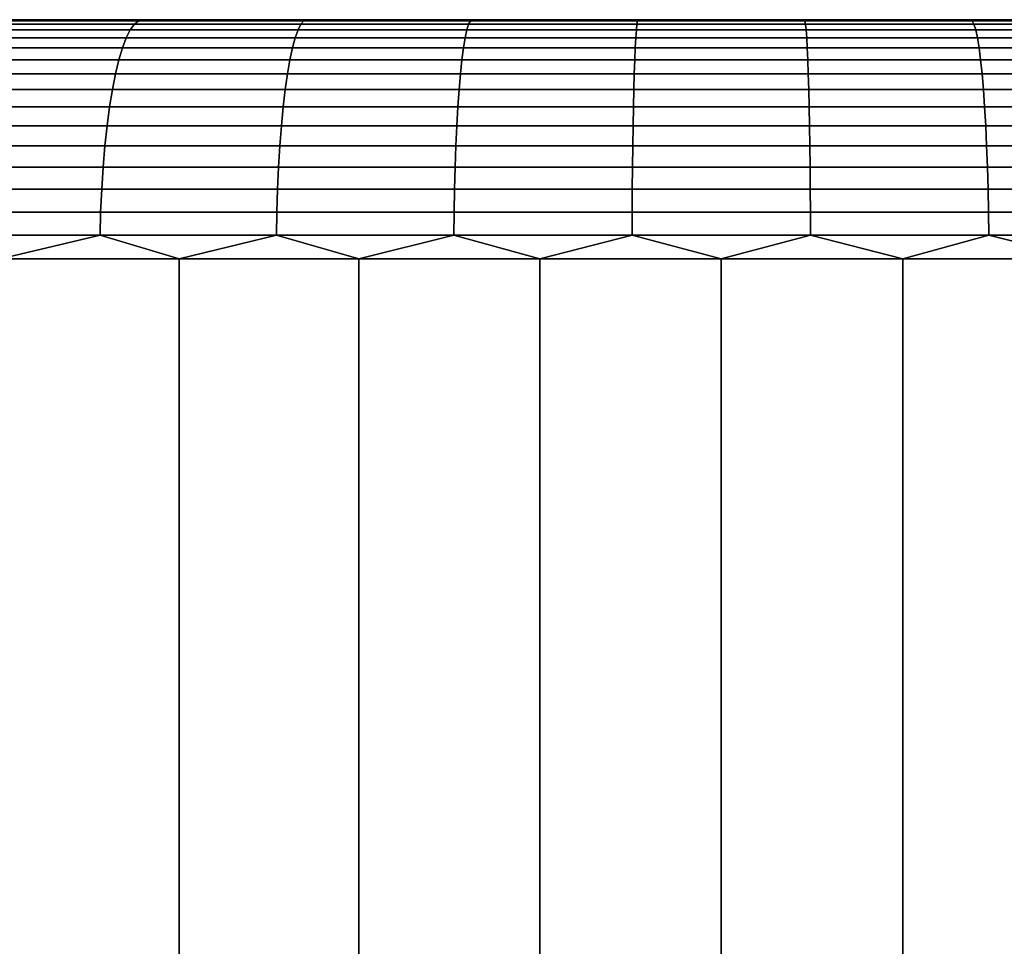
# Model space of a CAD drawing. Header units: metres. Extents: x -109 to 109, y -342 to 66.
# Tile 214 of 256: x 73.57 to 77.68, y 18.12 to 22. Entities that reach past the tile are written whole.
import ezdxf

# ---------------------------------------------------------------- set-up
doc = ezdxf.new("R2010")
doc.units = ezdxf.units.M
doc.layers.add('solid_K_24_62_16_000B91', color=7, linetype='CONTINUOUS')

msp = doc.modelspace()

# ---------------------------------------------------------------- linework, layer by layer
at = {"layer": 'solid_K_24_62_16_000B91'}
for points in [[(89.981125, 22, -0.713614), (63.004696, 22, -0.356733), (63, 22), (89.9953, 22, -0.356733)], [(63.004696, 22, 0.356733), (90, 22), (89.9953, 22, -0.356733), (63, 22)], [(89.957466, 22, -1.070775), (63.018879, 22, -0.713614), (63.004696, 22, -0.356733), (89.981125, 22, -0.713614)], [(63.018879, 22, 0.713614), (89.9953, 22, 0.356733), (90, 22), (63.004696, 22, 0.356733)], [(89.924301, 22, -1.427599), (63.042534, 22, -1.070775), (63.018879, 22, -0.713614), (89.957466, 22, -1.070775)], [(63.042534, 22, 1.070775), (89.981125, 22, 0.713614), (89.9953, 22, 0.356733), (63.018879, 22, 0.713614)], [(89.881607, 22, -1.783965), (63.075699, 22, -1.427599), (63.042534, 22, -1.070775), (89.924301, 22, -1.427599)], [(63.075699, 22, 1.427599), (89.957466, 22, 1.070775), (89.981125, 22, 0.713614), (63.042534, 22, 1.070775)], [(89.829414, 22, -2.139295), (63.118389, 22, -1.783965), (63.075699, 22, -1.427599), (89.881607, 22, -1.783965)], [(63.118389, 22, 1.783965), (89.924301, 22, 1.427599), (89.957466, 22, 1.070775), (63.075699, 22, 1.427599)], [(89.767723, 22, -2.493508), (63.170586, 22, -2.139295), (63.118389, 22, -1.783965), (89.829414, 22, -2.139295)], [(63.170586, 22, 2.139295), (89.881607, 22, 1.783965), (89.924301, 22, 1.427599), (63.118389, 22, 1.783965)], [(89.696594, 22, -2.846016), (63.232281, 22, -2.493508), (63.170586, 22, -2.139295), (89.767723, 22, -2.493508)], [(63.232281, 22, 2.493508), (89.829414, 22, 2.139295), (89.881607, 22, 1.783965), (63.170586, 22, 2.139295)], [(89.616058, 22, -3.196723), (63.303406, 22, -2.846016), (63.232281, 22, -2.493508), (89.696594, 22, -2.846016)], [(63.303406, 22, 2.846016), (89.767723, 22, 2.493508), (89.829414, 22, 2.139295), (63.232281, 22, 2.493508)], [(89.526215, 22, -3.545088), (63.383942, 22, -3.196723), (63.303406, 22, -2.846016), (89.616058, 22, -3.196723)], [(63.383942, 22, 3.196723), (89.696594, 22, 2.846016), (89.767723, 22, 2.493508), (63.303406, 22, 2.846016)], [(89.427124, 22, -3.890957), (63.473785, 22, -3.545088), (63.383942, 22, -3.196723), (89.526215, 22, -3.545088)], [(63.473785, 22, 3.545088), (89.616058, 22, 3.196723), (89.696594, 22, 2.846016), (63.383942, 22, 3.196723)], [(89.318893, 22, -4.233901), (63.57288, 22, -3.890957), (63.473785, 22, -3.545088), (89.427124, 22, -3.890957)], [(63.57288, 22, 3.890957), (89.526215, 22, 3.545088), (89.616058, 22, 3.196723), (63.473785, 22, 3.545088)], [(89.201607, 22, -4.573744), (63.681107, 22, -4.233901), (63.57288, 22, -3.890957), (89.318893, 22, -4.233901)], [(63.681107, 22, 4.233901), (89.427124, 22, 3.890957), (89.526215, 22, 3.545088), (63.57288, 22, 3.890957)], [(89.075333, 22, -4.910286), (63.798389, 22, -4.573744), (63.681107, 22, -4.233901), (89.201607, 22, -4.573744)], [(63.798389, 22, 4.573744), (89.318893, 22, 4.233901), (89.427124, 22, 3.890957), (63.681107, 22, 4.233901)], [(88.940186, 22, -5.243268), (63.924664, 22, -4.910286), (63.798389, 22, -4.573744), (89.075333, 22, -4.910286)], [(63.924664, 22, 4.910286), (89.201607, 22, 4.573744), (89.318893, 22, 4.233901), (63.798389, 22, 4.573744)], [(88.796181, 22, -5.572597), (64.059814, 22, -5.243268), (63.924664, 22, -4.910286), (88.940186, 22, -5.243268)], [(64.059814, 22, 5.243268), (89.075333, 22, 4.910286), (89.201607, 22, 4.573744), (63.924664, 22, 4.910286)], [(88.643486, 22, -5.897942), (64.203819, 22, -5.572597), (64.059814, 22, -5.243268), (88.796181, 22, -5.572597)], [(64.203819, 22, 5.572597), (88.940186, 22, 5.243268), (89.075333, 22, 4.910286), (64.059814, 22, 5.243268)], [(88.482109, 22, -6.219251), (64.356514, 22, -5.897942), (64.203819, 22, -5.572597), (88.643486, 22, -5.897942)], [(64.356514, 22, 5.897942), (88.796181, 22, 5.572597), (88.940186, 22, 5.243268), (64.203819, 22, 5.572597)], [(88.312248, 22, -6.536106), (64.517891, 22, -6.219251), (64.356514, 22, -5.897942), (88.482109, 22, -6.219251)], [(64.517891, 22, 6.219251), (88.643486, 22, 5.897942), (88.796181, 22, 5.572597), (64.356514, 22, 5.897942)], [(88.133949, 22, -6.848449), (64.687752, 22, -6.536106), (64.517891, 22, -6.219251), (88.312248, 22, -6.536106)], [(64.687752, 22, 6.536106), (88.482109, 22, 6.219251), (88.643486, 22, 5.897942), (64.517891, 22, 6.219251)], [(87.947426, 22, -7.155867), (64.866051, 22, -6.848449), (64.687752, 22, -6.536106), (88.133949, 22, -6.848449)], [(64.866051, 22, 6.848449), (88.312248, 22, 6.536106), (88.482109, 22, 6.219251), (64.687752, 22, 6.536106)], [(87.752739, 22, -7.458269), (65.052574, 22, -7.155867), (64.866051, 22, -6.848449), (87.947426, 22, -7.155867)], [(65.052574, 22, 7.155867), (88.133949, 22, 6.848449), (88.312248, 22, 6.536106), (64.866051, 22, 6.848449)], [(87.550117, 22, -7.755315), (65.247261, 22, -7.458269), (65.052574, 22, -7.155867), (87.752739, 22, -7.458269)], [(65.247261, 22, 7.458269), (87.947426, 22, 7.155867), (88.133949, 22, 6.848449), (65.052574, 22, 7.155867)], [(87.339653, 22, -8.046859), (65.449883, 22, -7.755315), (65.247261, 22, -7.458269), (87.550117, 22, -7.755315)], [(65.449883, 22, 7.755315), (87.752739, 22, 7.458269), (87.947426, 22, 7.155867), (65.247261, 22, 7.458269)], [(87.121506, 22, -8.332685), (65.660347, 22, -8.046859), (65.449883, 22, -7.755315), (87.339653, 22, -8.046859)], [(65.660347, 22, 8.046859), (87.550117, 22, 7.755315), (87.752739, 22, 7.458269), (65.449883, 22, 7.755315)], [(86.895851, 22, -8.612562), (65.878494, 22, -8.332685), (65.660347, 22, -8.046859), (87.121506, 22, -8.332685)], [(65.878494, 22, 8.332685), (87.339653, 22, 8.046859), (87.550117, 22, 7.755315), (65.660347, 22, 8.046859)], [(86.662788, 22, -8.886374), (66.104149, 22, -8.612562), (65.878494, 22, -8.332685), (86.895851, 22, -8.612562)], [(66.104149, 22, 8.612562), (87.121506, 22, 8.332685), (87.339653, 22, 8.046859), (65.878494, 22, 8.332685)], [(86.662788, 22, -8.886374), (66.337212, 22, -8.886374), (66.104149, 22, -8.612562)], [(66.337212, 22, 8.886374), (86.895851, 22, 8.612562), (87.121506, 22, 8.332685), (66.104149, 22, 8.612562)], [(86.422569, 22, -9.153826), (66.577431, 22, -9.153826), (66.337212, 22, -8.886374)], [(86.662788, 22, -8.886374), (86.422569, 22, -9.153826), (66.337212, 22, -8.886374)], [(66.337212, 22, 8.886374), (86.662788, 22, 8.886374), (86.895851, 22, 8.612562)], [(66.337212, 22, 8.886374), (66.577431, 22, 9.153826), (86.662788, 22, 8.886374)], [(86.175247, 22, -9.414858), (66.824753, 22, -9.414858), (66.577431, 22, -9.153826)], [(86.422569, 22, -9.153826), (86.175247, 22, -9.414858), (66.577431, 22, -9.153826)], [(66.577431, 22, 9.153826), (86.422569, 22, 9.153826), (86.662788, 22, 8.886374)], [(66.577431, 22, 9.153826), (66.824753, 22, 9.414858), (86.422569, 22, 9.153826)], [(85.92112, 22, -9.669148), (67.07888, 22, -9.669148), (66.824753, 22, -9.414858)], [(86.175247, 22, -9.414858), (85.92112, 22, -9.669148), (66.824753, 22, -9.414858)], [(66.824753, 22, 9.414858), (86.175247, 22, 9.414858), (86.422569, 22, 9.153826)], [(66.824753, 22, 9.414858), (67.07888, 22, 9.669148), (86.175247, 22, 9.414858)], [(85.66024, 22, -9.916654), (67.33976, 22, -9.916654), (67.07888, 22, -9.669148)], [(85.92112, 22, -9.669148), (85.66024, 22, -9.916654), (67.07888, 22, -9.669148)], [(67.07888, 22, 9.669148), (85.92112, 22, 9.669148), (86.175247, 22, 9.414858)], [(67.07888, 22, 9.669148), (67.33976, 22, 9.916654), (85.92112, 22, 9.669148)], [(85.392921, 22, -10.157063), (67.607079, 22, -10.157063), (67.33976, 22, -9.916654)], [(85.66024, 22, -9.916654), (85.392921, 22, -10.157063), (67.33976, 22, -9.916654)], [(67.33976, 22, 9.916654), (85.66024, 22, 9.916654), (85.92112, 22, 9.669148)], [(67.33976, 22, 9.916654), (67.607079, 22, 10.157063), (85.66024, 22, 9.916654)], [(85.11924, 22, -10.390321), (67.88076, 22, -10.390321), (67.607079, 22, -10.157063)], [(85.392921, 22, -10.157063), (85.11924, 22, -10.390321), (67.607079, 22, -10.157063)], [(67.607079, 22, 10.157063), (85.392921, 22, 10.157063), (85.66024, 22, 9.916654)], [(67.607079, 22, 10.157063), (67.88076, 22, 10.390321), (85.392921, 22, 10.157063)], [(84.839485, 22, -10.616163), (68.160515, 22, -10.616163), (67.88076, 22, -10.390321)], [(85.11924, 22, -10.390321), (84.839485, 22, -10.616163), (67.88076, 22, -10.390321)], [(67.88076, 22, 10.390321), (85.11924, 22, 10.390321), (85.392921, 22, 10.157063)], [(67.88076, 22, 10.390321), (68.160515, 22, 10.616163), (85.11924, 22, 10.390321)], [(84.553795, 22, -10.8345), (68.446205, 22, -10.8345), (68.160515, 22, -10.616163)], [(84.839485, 22, -10.616163), (84.553795, 22, -10.8345), (68.160515, 22, -10.616163)], [(68.160515, 22, 10.616163), (84.839485, 22, 10.616163), (85.11924, 22, 10.390321)], [(68.160515, 22, 10.616163), (68.446205, 22, 10.8345), (84.839485, 22, 10.616163)], [(84.262398, 22, -11.04514), (68.737602, 22, -11.04514), (68.446205, 22, -10.8345)], [(84.553795, 22, -10.8345), (84.262398, 22, -11.04514), (68.446205, 22, -10.8345)], [(68.446205, 22, 10.8345), (84.553795, 22, 10.8345), (84.839485, 22, 10.616163)], [(68.446205, 22, 10.8345), (68.737602, 22, 11.04514), (84.553795, 22, 10.8345)], [(83.965515, 22, -11.247938), (69.034485, 22, -11.247938), (68.737602, 22, -11.04514)], [(84.262398, 22, -11.04514), (83.965515, 22, -11.247938), (68.737602, 22, -11.04514)], [(68.737602, 22, 11.04514), (84.262398, 22, 11.04514), (84.553795, 22, 10.8345)], [(68.737602, 22, 11.04514), (69.034485, 22, 11.247938), (84.262398, 22, 11.04514)], [(83.663292, 22, -11.442779), (69.336708, 22, -11.442779), (69.034485, 22, -11.247938)], [(83.965515, 22, -11.247938), (83.663292, 22, -11.442779), (69.034485, 22, -11.247938)], [(69.034485, 22, 11.247938), (83.965515, 22, 11.247938), (84.262398, 22, 11.04514)], [(69.034485, 22, 11.247938), (69.336708, 22, 11.442779), (83.965515, 22, 11.247938)], [(83.356049, 22, -11.62947), (69.643951, 22, -11.62947), (69.336708, 22, -11.442779)], [(83.663292, 22, -11.442779), (83.356049, 22, -11.62947), (69.336708, 22, -11.442779)], [(69.336708, 22, 11.442779), (83.663292, 22, 11.442779), (83.965515, 22, 11.247938)], [(69.336708, 22, 11.442779), (69.643951, 22, 11.62947), (83.663292, 22, 11.442779)], [(83.043869, 22, -11.807952), (69.956131, 22, -11.807952), (69.643951, 22, -11.62947)], [(83.356049, 22, -11.62947), (83.043869, 22, -11.807952), (69.643951, 22, -11.62947)], [(69.643951, 22, 11.62947), (83.356049, 22, 11.62947), (83.663292, 22, 11.442779)], [(69.643951, 22, 11.62947), (69.956131, 22, 11.807952), (83.356049, 22, 11.62947)], [(82.727127, 22, -11.978015), (70.272873, 22, -11.978015), (69.956131, 22, -11.807952)], [(83.043869, 22, -11.807952), (82.727127, 22, -11.978015), (69.956131, 22, -11.807952)], [(69.956131, 22, 11.807952), (83.043869, 22, 11.807952), (83.356049, 22, 11.62947)], [(69.956131, 22, 11.807952), (70.272873, 22, 11.978015), (83.043869, 22, 11.807952)], [(82.405884, 22, -12.139627), (70.594116, 22, -12.139627), (70.272873, 22, -11.978015)], [(82.727127, 22, -11.978015), (82.405884, 22, -12.139627), (70.272873, 22, -11.978015)], [(70.272873, 22, 11.978015), (82.727127, 22, 11.978015), (83.043869, 22, 11.807952)], [(70.272873, 22, 11.978015), (70.594116, 22, 12.139627), (82.727127, 22, 11.978015)], [(82.080536, 22, -12.292583), (70.919464, 22, -12.292583), (70.594116, 22, -12.139627)], [(82.405884, 22, -12.139627), (82.080536, 22, -12.292583), (70.594116, 22, -12.139627)], [(70.594116, 22, 12.139627), (82.405884, 22, 12.139627), (82.727127, 22, 11.978015)], [(70.594116, 22, 12.139627), (70.919464, 22, 12.292583), (82.405884, 22, 12.139627)], [(81.751144, 22, -12.436859), (71.248856, 22, -12.436859), (70.919464, 22, -12.292583)], [(82.080536, 22, -12.292583), (81.751144, 22, -12.436859), (70.919464, 22, -12.292583)], [(70.919464, 22, 12.292583), (82.080536, 22, 12.292583), (82.405884, 22, 12.139627)], [(70.919464, 22, 12.292583), (71.248856, 22, 12.436859), (82.080536, 22, 12.292583)], [(81.418098, 22, -12.57228), (71.581902, 22, -12.57228), (71.248856, 22, -12.436859)], [(81.751144, 22, -12.436859), (81.418098, 22, -12.57228), (71.248856, 22, -12.436859)], [(71.248856, 22, 12.436859), (81.751144, 22, 12.436859), (82.080536, 22, 12.292583)], [(71.248856, 22, 12.436859), (71.581902, 22, 12.57228), (81.751144, 22, 12.436859)], [(81.08152, 22, -12.698807), (71.91848, 22, -12.698807), (71.581902, 22, -12.57228)], [(81.418098, 22, -12.57228), (81.08152, 22, -12.698807), (71.581902, 22, -12.57228)], [(71.581902, 22, 12.57228), (81.418098, 22, 12.57228), (81.751144, 22, 12.436859)], [(71.581902, 22, 12.57228), (71.91848, 22, 12.698807), (81.418098, 22, 12.57228)], [(80.741714, 22, -12.81631), (72.258286, 22, -12.81631), (71.91848, 22, -12.698807)], [(81.08152, 22, -12.698807), (80.741714, 22, -12.81631), (71.91848, 22, -12.698807)], [(71.91848, 22, 12.698807), (81.08152, 22, 12.698807), (81.418098, 22, 12.57228)], [(71.91848, 22, 12.698807), (72.258286, 22, 12.81631), (81.08152, 22, 12.698807)], [(80.398903, 22, -12.924726), (72.601097, 22, -12.924726), (72.258286, 22, -12.81631)], [(80.741714, 22, -12.81631), (80.398903, 22, -12.924726), (72.258286, 22, -12.81631)], [(72.258286, 22, 12.81631), (80.741714, 22, 12.81631), (81.08152, 22, 12.698807)], [(72.258286, 22, 12.81631), (72.601097, 22, 12.924726), (80.741714, 22, 12.81631)], [(80.053299, 22, -13.023979), (72.946701, 22, -13.023979), (72.601097, 22, -12.924726)], [(80.398903, 22, -12.924726), (80.053299, 22, -13.023979), (72.601097, 22, -12.924726)], [(72.601097, 22, 12.924726), (80.398903, 22, 12.924726), (80.741714, 22, 12.81631)], [(72.601097, 22, 12.924726), (72.946701, 22, 13.023979), (80.398903, 22, 12.924726)], [(79.705223, 22, -13.113983), (73.294777, 22, -13.113983), (72.946701, 22, -13.023979)], [(80.053299, 22, -13.023979), (79.705223, 22, -13.113983), (72.946701, 22, -13.023979)], [(72.946701, 22, 13.023979), (80.053299, 22, 13.023979), (80.398903, 22, 12.924726)], [(72.946701, 22, 13.023979), (73.294777, 22, 13.113983), (80.053299, 22, 13.023979)], [(79.354797, 22, -13.194698), (73.645203, 22, -13.194698), (73.294777, 22, -13.113983)], [(73.377014, 21.995319, -13.233134), (73.294777, 22, -13.113983), (73.645203, 22, -13.194698)], [(79.705223, 22, -13.113983), (79.354797, 22, -13.194698), (73.294777, 22, -13.113983)], [(73.294777, 22, 13.113983), (79.705223, 22, 13.113983), (80.053299, 22, 13.023979)], [(73.294777, 22, 13.113983), (73.645203, 22, 13.194698), (79.705223, 22, 13.113983)], [(73.377014, 21.995319, 13.233134), (73.645203, 22, 13.194698), (73.294777, 22, 13.113983)], [(73.354691, 21.981033, 13.327725), (74.04496, 21.981033, 13.471971), (74.062386, 21.995319, 13.376356), (73.377014, 21.995319, 13.233134)], [(74.04496, 21.981033, -13.471971), (73.354691, 21.981033, -13.327725), (73.377014, 21.995319, -13.233134), (74.062386, 21.995319, -13.376356)], [(73.377014, 21.995319, -13.233134), (73.645203, 22, -13.194698), (73.997559, 22, -13.266039)], [(74.062386, 21.995319, -13.376356), (73.377014, 21.995319, -13.233134), (73.997559, 22, -13.266039)], [(73.377014, 21.995319, 13.233134), (74.062386, 21.995319, 13.376356), (73.645203, 22, 13.194698)], [(79.002441, 22, -13.266039), (73.997559, 22, -13.266039), (73.645203, 22, -13.194698)], [(79.354797, 22, -13.194698), (79.002441, 22, -13.266039), (73.645203, 22, -13.194698)], [(73.645203, 22, 13.194698), (79.354797, 22, 13.194698), (79.705223, 22, 13.113983)], [(73.645203, 22, 13.194698), (73.997559, 22, 13.266039), (79.354797, 22, 13.194698)], [(74.062386, 21.995319, 13.376356), (73.997559, 22, 13.266039), (73.645203, 22, 13.194698)], [(78.648209, 22, -13.327985), (74.351791, 22, -13.327985), (73.997559, 22, -13.266039)], [(74.062386, 21.995319, -13.376356), (73.997559, 22, -13.266039), (74.351791, 22, -13.327985)], [(79.002441, 22, -13.266039), (78.648209, 22, -13.327985), (73.997559, 22, -13.266039)], [(73.997559, 22, 13.266039), (79.002441, 22, 13.266039), (79.354797, 22, 13.194698)], [(73.997559, 22, 13.266039), (74.351791, 22, 13.327985), (79.002441, 22, 13.266039)], [(74.062386, 21.995319, 13.376356), (74.351791, 22, 13.327985), (73.997559, 22, 13.266039)], [(74.04496, 21.981033, 13.471971), (74.741737, 21.981033, 13.58049), (74.754211, 21.995319, 13.484105), (74.062386, 21.995319, 13.376356)], [(74.741737, 21.981033, -13.58049), (74.04496, 21.981033, -13.471971), (74.062386, 21.995319, -13.376356), (74.754211, 21.995319, -13.484105)], [(74.754211, 21.995319, -13.484105), (74.062386, 21.995319, -13.376356), (74.351791, 22, -13.327985), (74.707451, 22, -13.380461)], [(74.062386, 21.995319, 13.376356), (74.754211, 21.995319, 13.484105), (74.351791, 22, 13.327985)], [(78.292549, 22, -13.380461), (74.707451, 22, -13.380461), (74.351791, 22, -13.327985)], [(78.648209, 22, -13.327985), (78.292549, 22, -13.380461), (74.351791, 22, -13.327985)], [(74.351791, 22, 13.327985), (78.648209, 22, 13.327985), (79.002441, 22, 13.266039)], [(74.351791, 22, 13.327985), (74.707451, 22, 13.380461), (78.648209, 22, 13.327985)], [(74.754211, 21.995319, 13.484105), (74.707451, 22, 13.380461), (74.351791, 22, 13.327985)], [(77.935524, 22, -13.423459), (75.064476, 22, -13.423459), (74.707451, 22, -13.380461)], [(74.754211, 21.995319, -13.484105), (74.707451, 22, -13.380461), (75.064476, 22, -13.423459)], [(78.292549, 22, -13.380461), (77.935524, 22, -13.423459), (74.707451, 22, -13.380461)], [(74.707451, 22, 13.380461), (78.292549, 22, 13.380461), (78.648209, 22, 13.327985)], [(74.707451, 22, 13.380461), (75.064476, 22, 13.423459), (78.292549, 22, 13.380461)], [(74.754211, 21.995319, 13.484105), (75.064476, 22, 13.423459), (74.707451, 22, 13.380461)], [(74.741737, 21.981033, 13.58049), (75.443169, 21.981033, 13.652997), (75.450676, 21.995319, 13.556098), (74.754211, 21.995319, 13.484105)], [(75.443169, 21.981033, -13.652997), (74.741737, 21.981033, -13.58049), (74.754211, 21.995319, -13.484105), (75.450676, 21.995319, -13.556098)], [(75.450676, 21.995319, -13.556098), (74.754211, 21.995319, -13.484105), (75.064476, 22, -13.423459), (75.422432, 22, -13.456923)], [(74.754211, 21.995319, 13.484105), (75.450676, 21.995319, 13.556098), (75.064476, 22, 13.423459)], [(77.577568, 22, -13.456923), (75.422432, 22, -13.456923), (75.064476, 22, -13.423459)], [(77.935524, 22, -13.423459), (77.577568, 22, -13.456923), (75.064476, 22, -13.423459)], [(75.064476, 22, 13.423459), (77.935524, 22, 13.423459), (78.292549, 22, 13.380461)], [(75.064476, 22, 13.423459), (75.422432, 22, 13.456923), (77.935524, 22, 13.423459)], [(75.450676, 21.995319, 13.556098), (75.422432, 22, 13.456923), (75.064476, 22, 13.423459)], [(77.218781, 22, -13.480851), (75.781219, 22, -13.480851), (75.422432, 22, -13.456923)], [(75.450676, 21.995319, -13.556098), (75.422432, 22, -13.456923), (75.781219, 22, -13.480851)], [(77.577568, 22, -13.456923), (77.218781, 22, -13.480851), (75.422432, 22, -13.456923)], [(75.422432, 22, 13.456923), (77.577568, 22, 13.456923), (77.935524, 22, 13.423459)], [(75.422432, 22, 13.456923), (75.781219, 22, 13.480851), (77.577568, 22, 13.456923)], [(75.450676, 21.995319, 13.556098), (75.781219, 22, 13.480851), (75.422432, 22, 13.456923)], [(75.443169, 21.981033, 13.652997), (76.147415, 21.981033, 13.689299), (76.149918, 21.995319, 13.592141), (75.450676, 21.995319, 13.556098)], [(76.147415, 21.981033, -13.689299), (75.443169, 21.981033, -13.652997), (75.450676, 21.995319, -13.556098), (76.149918, 21.995319, -13.592141)], [(76.149918, 21.995319, -13.592141), (75.450676, 21.995319, -13.556098), (75.781219, 22, -13.480851), (76.140472, 22, -13.49521)], [(75.450676, 21.995319, 13.556098), (76.149918, 21.995319, 13.592141), (75.781219, 22, 13.480851)], [(76.859528, 22, -13.49521), (76.140472, 22, -13.49521), (75.781219, 22, -13.480851)], [(77.218781, 22, -13.480851), (76.859528, 22, -13.49521), (75.781219, 22, -13.480851)], [(75.781219, 22, 13.480851), (77.218781, 22, 13.480851), (77.577568, 22, 13.456923)], [(75.781219, 22, 13.480851), (76.140472, 22, 13.49521), (77.218781, 22, 13.480851)], [(76.149918, 21.995319, 13.592141), (76.140472, 22, 13.49521), (75.781219, 22, 13.480851)], [(76.859528, 22, -13.49521), (76.5, 22, -13.5), (76.140472, 22, -13.49521)], [(76.149918, 21.995319, -13.592141), (76.140472, 22, -13.49521), (76.5, 22, -13.5)], [(76.140472, 22, 13.49521), (76.859528, 22, 13.49521), (77.218781, 22, 13.480851)], [(76.140472, 22, 13.49521), (76.5, 22, 13.5), (76.859528, 22, 13.49521)], [(76.149918, 21.995319, 13.592141), (76.5, 22, 13.5), (76.140472, 22, 13.49521)], [(76.147415, 21.981033, 13.689299), (76.852585, 21.981033, 13.689299), (76.850082, 21.995319, 13.592141), (76.149918, 21.995319, 13.592141)], [(76.852585, 21.981033, -13.689299), (76.147415, 21.981033, -13.689299), (76.149918, 21.995319, -13.592141), (76.850082, 21.995319, -13.592141)], [(76.850082, 21.995319, -13.592141), (76.149918, 21.995319, -13.592141), (76.5, 22, -13.5)], [(76.149918, 21.995319, 13.592141), (76.850082, 21.995319, 13.592141), (76.5, 22, 13.5)], [(76.850082, 21.995319, -13.592141), (76.5, 22, -13.5), (76.859528, 22, -13.49521)], [(76.850082, 21.995319, 13.592141), (76.859528, 22, 13.49521), (76.5, 22, 13.5)], [(76.850082, 21.995319, -13.592141), (76.859528, 22, -13.49521), (77.218781, 22, -13.480851)], [(77.549324, 21.995319, -13.556098), (76.850082, 21.995319, -13.592141), (77.218781, 22, -13.480851)], [(76.850082, 21.995319, 13.592141), (77.549324, 21.995319, 13.556098), (77.218781, 22, 13.480851), (76.859528, 22, 13.49521)], [(76.852585, 21.981033, 13.689299), (77.556831, 21.981033, 13.652997), (77.549324, 21.995319, 13.556098), (76.850082, 21.995319, 13.592141)], [(77.556831, 21.981033, -13.652997), (76.852585, 21.981033, -13.689299), (76.850082, 21.995319, -13.592141), (77.549324, 21.995319, -13.556098)], [(77.549324, 21.995319, -13.556098), (77.218781, 22, -13.480851), (77.577568, 22, -13.456923)], [(77.549324, 21.995319, 13.556098), (77.577568, 22, 13.456923), (77.218781, 22, 13.480851)], [(77.549324, 21.995319, -13.556098), (77.577568, 22, -13.456923), (77.935524, 22, -13.423459)], [(78.245789, 21.995319, -13.484105), (77.549324, 21.995319, -13.556098), (77.935524, 22, -13.423459)], [(77.549324, 21.995319, 13.556098), (78.245789, 21.995319, 13.484105), (77.935524, 22, 13.423459), (77.577568, 22, 13.456923)], [(77.556831, 21.981033, 13.652997), (78.258263, 21.981033, 13.58049), (78.245789, 21.995319, 13.484105), (77.549324, 21.995319, 13.556098)], [(78.258263, 21.981033, -13.58049), (77.556831, 21.981033, -13.652997), (77.549324, 21.995319, -13.556098), (78.245789, 21.995319, -13.484105)], [(73.311546, 21.924292, 13.51055), (74.011284, 21.924292, 13.656774), (74.02787, 21.957281, 13.565744), (73.332802, 21.957281, 13.420495)], [(74.011284, 21.924292, -13.656774), (73.311546, 21.924292, -13.51055), (73.332802, 21.957281, -13.420495), (74.02787, 21.957281, -13.565744)], [(73.332802, 21.957281, 13.420495), (74.02787, 21.957281, 13.565744), (74.04496, 21.981033, 13.471971), (73.354691, 21.981033, 13.327725)], [(74.02787, 21.957281, -13.565744), (73.332802, 21.957281, -13.420495), (73.354691, 21.981033, -13.327725), (74.04496, 21.981033, -13.471971)], [(74.011284, 21.924292, 13.656774), (74.717613, 21.924292, 13.766782), (74.729492, 21.957281, 13.67502), (74.02787, 21.957281, 13.565744)], [(74.717613, 21.924292, -13.766782), (74.011284, 21.924292, -13.656774), (74.02787, 21.957281, -13.565744), (74.729492, 21.957281, -13.67502)], [(74.02787, 21.957281, 13.565744), (74.729492, 21.957281, 13.67502), (74.741737, 21.981033, 13.58049), (74.04496, 21.981033, 13.471971)], [(74.729492, 21.957281, -13.67502), (74.02787, 21.957281, -13.565744), (74.04496, 21.981033, -13.471971), (74.741737, 21.981033, -13.58049)], [(74.717613, 21.924292, 13.766782), (75.428673, 21.924292, 13.840283), (75.435814, 21.957281, 13.748032), (74.729492, 21.957281, 13.67502)], [(75.428673, 21.924292, -13.840283), (74.717613, 21.924292, -13.766782), (74.729492, 21.957281, -13.67502), (75.435814, 21.957281, -13.748032)], [(74.729492, 21.957281, 13.67502), (75.435814, 21.957281, 13.748032), (75.443169, 21.981033, 13.652997), (74.741737, 21.981033, 13.58049)], [(75.435814, 21.957281, -13.748032), (74.729492, 21.957281, -13.67502), (74.741737, 21.981033, -13.58049), (75.443169, 21.981033, -13.652997)], [(75.428673, 21.924292, 13.840283), (76.142578, 21.924292, 13.877083), (76.144958, 21.957281, 13.784586), (75.435814, 21.957281, 13.748032)], [(76.142578, 21.924292, -13.877083), (75.428673, 21.924292, -13.840283), (75.435814, 21.957281, -13.748032), (76.144958, 21.957281, -13.784586)], [(75.435814, 21.957281, 13.748032), (76.144958, 21.957281, 13.784586), (76.147415, 21.981033, 13.689299), (75.443169, 21.981033, 13.652997)], [(76.144958, 21.957281, -13.784586), (75.435814, 21.957281, -13.748032), (75.443169, 21.981033, -13.652997), (76.147415, 21.981033, -13.689299)], [(76.142578, 21.924292, 13.877083), (76.857422, 21.924292, 13.877083), (76.855042, 21.957281, 13.784586), (76.144958, 21.957281, 13.784586)], [(76.857422, 21.924292, -13.877083), (76.142578, 21.924292, -13.877083), (76.144958, 21.957281, -13.784586), (76.855042, 21.957281, -13.784586)], [(76.144958, 21.957281, 13.784586), (76.855042, 21.957281, 13.784586), (76.852585, 21.981033, 13.689299), (76.147415, 21.981033, 13.689299)], [(76.855042, 21.957281, -13.784586), (76.144958, 21.957281, -13.784586), (76.147415, 21.981033, -13.689299), (76.852585, 21.981033, -13.689299)], [(76.855042, 21.957281, 13.784586), (77.564186, 21.957281, 13.748032), (77.556831, 21.981033, 13.652997), (76.852585, 21.981033, 13.689299)], [(77.564186, 21.957281, -13.748032), (76.855042, 21.957281, -13.784586), (76.852585, 21.981033, -13.689299), (77.556831, 21.981033, -13.652997)], [(76.857422, 21.924292, 13.877083), (77.571327, 21.924292, 13.840283), (77.564186, 21.957281, 13.748032), (76.855042, 21.957281, 13.784586)], [(77.571327, 21.924292, -13.840283), (76.857422, 21.924292, -13.877083), (76.855042, 21.957281, -13.784586), (77.564186, 21.957281, -13.748032)], [(77.564186, 21.957281, 13.748032), (78.270508, 21.957281, 13.67502), (78.258263, 21.981033, 13.58049), (77.556831, 21.981033, 13.652997)], [(78.270508, 21.957281, -13.67502), (77.564186, 21.957281, -13.748032), (77.556831, 21.981033, -13.652997), (78.258263, 21.981033, -13.58049)], [(77.571327, 21.924292, 13.840283), (78.282387, 21.924292, 13.766782), (78.270508, 21.957281, 13.67502), (77.564186, 21.957281, 13.748032)], [(78.282387, 21.924292, -13.766782), (77.571327, 21.924292, -13.840283), (77.564186, 21.957281, -13.748032), (78.270508, 21.957281, -13.67502)], [(73.291138, 21.882383, 13.59702), (73.995354, 21.882383, 13.74418), (74.011284, 21.924292, 13.656774), (73.311546, 21.924292, 13.51055)], [(73.995354, 21.882383, -13.74418), (73.291138, 21.882383, -13.59702), (73.311546, 21.924292, -13.51055), (74.011284, 21.924292, -13.656774)], [(73.995354, 21.882383, 13.74418), (74.706207, 21.882383, 13.854892), (74.717613, 21.924292, 13.766782), (74.011284, 21.924292, 13.656774)], [(74.706207, 21.882383, -13.854892), (73.995354, 21.882383, -13.74418), (74.011284, 21.924292, -13.656774), (74.717613, 21.924292, -13.766782)], [(74.706207, 21.882383, 13.854892), (75.421822, 21.882383, 13.928864), (75.428673, 21.924292, 13.840283), (74.717613, 21.924292, 13.766782)], [(75.421822, 21.882383, -13.928864), (74.706207, 21.882383, -13.854892), (74.717613, 21.924292, -13.766782), (75.428673, 21.924292, -13.840283)], [(75.421822, 21.882383, 13.928864), (76.140289, 21.882383, 13.965899), (76.142578, 21.924292, 13.877083), (75.428673, 21.924292, 13.840283)], [(76.140289, 21.882383, -13.965899), (75.421822, 21.882383, -13.928864), (75.428673, 21.924292, -13.840283), (76.142578, 21.924292, -13.877083)], [(76.140289, 21.882383, 13.965899), (76.859711, 21.882383, 13.965899), (76.857422, 21.924292, 13.877083), (76.142578, 21.924292, 13.877083)], [(76.859711, 21.882383, -13.965899), (76.140289, 21.882383, -13.965899), (76.142578, 21.924292, -13.877083), (76.857422, 21.924292, -13.877083)], [(76.859711, 21.882383, 13.965899), (77.578178, 21.882383, 13.928864), (77.571327, 21.924292, 13.840283), (76.857422, 21.924292, 13.877083)], [(77.578178, 21.882383, -13.928864), (76.859711, 21.882383, -13.965899), (76.857422, 21.924292, -13.877083), (77.571327, 21.924292, -13.840283)], [(77.578178, 21.882383, 13.928864), (78.293793, 21.882383, 13.854892), (78.282387, 21.924292, 13.766782), (77.571327, 21.924292, 13.840283)], [(78.293793, 21.882383, -13.854892), (77.578178, 21.882383, -13.928864), (77.571327, 21.924292, -13.840283), (78.282387, 21.924292, -13.766782)], [(73.271774, 21.831961, 13.67907), (73.98024, 21.831961, 13.827118), (73.995354, 21.882383, 13.74418), (73.291138, 21.882383, 13.59702)], [(73.98024, 21.831961, -13.827118), (73.271774, 21.831961, -13.67907), (73.291138, 21.882383, -13.59702), (73.995354, 21.882383, -13.74418)], [(73.98024, 21.831961, 13.827118), (74.695381, 21.831961, 13.938498), (74.706207, 21.882383, 13.854892), (73.995354, 21.882383, 13.74418)], [(74.695381, 21.831961, -13.938498), (73.98024, 21.831961, -13.827118), (73.995354, 21.882383, -13.74418), (74.706207, 21.882383, -13.854892)], [(74.695381, 21.831961, 13.938498), (75.415314, 21.831961, 14.012918), (75.421822, 21.882383, 13.928864), (74.706207, 21.882383, 13.854892)], [(75.415314, 21.831961, -14.012918), (74.695381, 21.831961, -13.938498), (74.706207, 21.882383, -13.854892), (75.421822, 21.882383, -13.928864)], [(75.415314, 21.831961, 14.012918), (76.138115, 21.831961, 14.050176), (76.140289, 21.882383, 13.965899), (75.421822, 21.882383, 13.928864)], [(76.138115, 21.831961, -14.050176), (75.415314, 21.831961, -14.012918), (75.421822, 21.882383, -13.928864), (76.140289, 21.882383, -13.965899)], [(76.138115, 21.831961, 14.050176), (76.861885, 21.831961, 14.050176), (76.859711, 21.882383, 13.965899), (76.140289, 21.882383, 13.965899)], [(76.861885, 21.831961, -14.050176), (76.138115, 21.831961, -14.050176), (76.140289, 21.882383, -13.965899), (76.859711, 21.882383, -13.965899)], [(76.861885, 21.831961, 14.050176), (77.584686, 21.831961, 14.012918), (77.578178, 21.882383, 13.928864), (76.859711, 21.882383, 13.965899)], [(77.584686, 21.831961, -14.012918), (76.861885, 21.831961, -14.050176), (76.859711, 21.882383, -13.965899), (77.578178, 21.882383, -13.928864)], [(77.584686, 21.831961, 14.012918), (78.304619, 21.831961, 13.938498), (78.293793, 21.882383, 13.854892), (77.578178, 21.882383, 13.928864)], [(78.304619, 21.831961, -13.938498), (77.584686, 21.831961, -14.012918), (77.578178, 21.882383, -13.928864), (78.293793, 21.882383, -13.854892)], [(73.253639, 21.773508, 13.75591), (73.966087, 21.773508, 13.90479), (73.98024, 21.831961, 13.827118), (73.271774, 21.831961, 13.67907)], [(73.966087, 21.773508, -13.90479), (73.253639, 21.773508, -13.75591), (73.271774, 21.831961, -13.67907), (73.98024, 21.831961, -13.827118)], [(73.966087, 21.773508, 13.90479), (74.685242, 21.773508, 14.016796), (74.695381, 21.831961, 13.938498), (73.98024, 21.831961, 13.827118)], [(74.685242, 21.773508, -14.016796), (73.966087, 21.773508, -13.90479), (73.98024, 21.831961, -13.827118), (74.695381, 21.831961, -13.938498)], [(74.685242, 21.773508, 14.016796), (75.409218, 21.773508, 14.091632), (75.415314, 21.831961, 14.012918), (74.695381, 21.831961, 13.938498)], [(75.409218, 21.773508, -14.091632), (74.685242, 21.773508, -14.016796), (74.695381, 21.831961, -13.938498), (75.415314, 21.831961, -14.012918)], [(75.409218, 21.773508, 14.091632), (76.136086, 21.773508, 14.1291), (76.138115, 21.831961, 14.050176), (75.415314, 21.831961, 14.012918)], [(76.136086, 21.773508, -14.1291), (75.409218, 21.773508, -14.091632), (75.415314, 21.831961, -14.012918), (76.138115, 21.831961, -14.050176)], [(76.136086, 21.773508, 14.1291), (76.863914, 21.773508, 14.1291), (76.861885, 21.831961, 14.050176), (76.138115, 21.831961, 14.050176)], [(76.863914, 21.773508, -14.1291), (76.136086, 21.773508, -14.1291), (76.138115, 21.831961, -14.050176), (76.861885, 21.831961, -14.050176)], [(76.863914, 21.773508, 14.1291), (77.590782, 21.773508, 14.091632), (77.584686, 21.831961, 14.012918), (76.861885, 21.831961, 14.050176)], [(77.590782, 21.773508, -14.091632), (76.863914, 21.773508, -14.1291), (76.861885, 21.831961, -14.050176), (77.584686, 21.831961, -14.012918)], [(77.590782, 21.773508, 14.091632), (78.314758, 21.773508, 14.016796), (78.304619, 21.831961, 13.938498), (77.584686, 21.831961, 14.012918)], [(78.314758, 21.773508, -14.016796), (77.590782, 21.773508, -14.091632), (77.584686, 21.831961, -14.012918), (78.304619, 21.831961, -13.938498)], [(73.236916, 21.707592, 13.826797), (73.953026, 21.707592, 13.976444), (73.966087, 21.773508, 13.90479), (73.253639, 21.773508, 13.75591)], [(73.953026, 21.707592, -13.976444), (73.236916, 21.707592, -13.826797), (73.253639, 21.773508, -13.75591), (73.966087, 21.773508, -13.90479)], [(73.953026, 21.707592, 13.976444), (74.675896, 21.707592, 14.089027), (74.685242, 21.773508, 14.016796), (73.966087, 21.773508, 13.90479)], [(74.675896, 21.707592, -14.089027), (73.953026, 21.707592, -13.976444), (73.966087, 21.773508, -13.90479), (74.685242, 21.773508, -14.016796)], [(74.675896, 21.707592, 14.089027), (75.403595, 21.707592, 14.164249), (75.409218, 21.773508, 14.091632), (74.685242, 21.773508, 14.016796)], [(75.403595, 21.707592, -14.164249), (74.675896, 21.707592, -14.089027), (74.685242, 21.773508, -14.016796), (75.409218, 21.773508, -14.091632)], [(75.403595, 21.707592, 14.164249), (76.134209, 21.707592, 14.201911), (76.136086, 21.773508, 14.1291), (75.409218, 21.773508, 14.091632)], [(76.134209, 21.707592, -14.201911), (75.403595, 21.707592, -14.164249), (75.409218, 21.773508, -14.091632), (76.136086, 21.773508, -14.1291)], [(76.134209, 21.707592, 14.201911), (76.865791, 21.707592, 14.201911), (76.863914, 21.773508, 14.1291), (76.136086, 21.773508, 14.1291)], [(76.865791, 21.707592, -14.201911), (76.134209, 21.707592, -14.201911), (76.136086, 21.773508, -14.1291), (76.863914, 21.773508, -14.1291)], [(76.865791, 21.707592, 14.201911), (77.596405, 21.707592, 14.164249), (77.590782, 21.773508, 14.091632), (76.863914, 21.773508, 14.1291)], [(77.596405, 21.707592, -14.164249), (76.865791, 21.707592, -14.201911), (76.863914, 21.773508, -14.1291), (77.590782, 21.773508, -14.091632)], [(77.596405, 21.707592, 14.164249), (78.324104, 21.707592, 14.089027), (78.314758, 21.773508, 14.016796), (77.590782, 21.773508, 14.091632)], [(78.324104, 21.707592, -14.089027), (77.596405, 21.707592, -14.164249), (77.590782, 21.773508, -14.091632), (78.314758, 21.773508, -14.016796)], [(73.221748, 21.634848, 13.891048), (73.941193, 21.634848, 14.04139), (73.953026, 21.707592, 13.976444), (73.236916, 21.707592, 13.826797)], [(73.941193, 21.634848, -14.04139), (73.221748, 21.634848, -13.891048), (73.236916, 21.707592, -13.826797), (73.953026, 21.707592, -13.976444)], [(73.941193, 21.634848, 14.04139), (74.667419, 21.634848, 14.154497), (74.675896, 21.707592, 14.089027), (73.953026, 21.707592, 13.976444)], [(74.667419, 21.634848, -14.154497), (73.941193, 21.634848, -14.04139), (73.953026, 21.707592, -13.976444), (74.675896, 21.707592, -14.089027)], [(74.667419, 21.634848, 14.154497), (75.398506, 21.634848, 14.230069), (75.403595, 21.707592, 14.164249), (74.675896, 21.707592, 14.089027)], [(75.398506, 21.634848, -14.230069), (74.667419, 21.634848, -14.154497), (74.675896, 21.707592, -14.089027), (75.403595, 21.707592, -14.164249)], [(75.398506, 21.634848, 14.230069), (76.132507, 21.634848, 14.267905), (76.134209, 21.707592, 14.201911), (75.403595, 21.707592, 14.164249)], [(76.132507, 21.634848, -14.267905), (75.398506, 21.634848, -14.230069), (75.403595, 21.707592, -14.164249), (76.134209, 21.707592, -14.201911)], [(76.132507, 21.634848, 14.267905), (76.867493, 21.634848, 14.267905), (76.865791, 21.707592, 14.201911), (76.134209, 21.707592, 14.201911)], [(76.867493, 21.634848, -14.267905), (76.132507, 21.634848, -14.267905), (76.134209, 21.707592, -14.201911), (76.865791, 21.707592, -14.201911)], [(76.867493, 21.634848, 14.267905), (77.601494, 21.634848, 14.230069), (77.596405, 21.707592, 14.164249), (76.865791, 21.707592, 14.201911)], [(77.601494, 21.634848, -14.230069), (76.867493, 21.634848, -14.267905), (76.865791, 21.707592, -14.201911), (77.596405, 21.707592, -14.164249)], [(77.601494, 21.634848, 14.230069), (78.332581, 21.634848, 14.154497), (78.324104, 21.707592, 14.089027), (77.596405, 21.707592, 14.164249)], [(78.332581, 21.634848, -14.154497), (77.601494, 21.634848, -14.230069), (77.596405, 21.707592, -14.164249), (78.324104, 21.707592, -14.089027)], [(73.208298, 21.555979, 13.948043), (73.930695, 21.555979, 14.099002), (73.941193, 21.634848, 14.04139), (73.221748, 21.634848, 13.891048)], [(73.930695, 21.555979, -14.099002), (73.208298, 21.555979, -13.948043), (73.221748, 21.634848, -13.891048), (73.941193, 21.634848, -14.04139)], [(73.930695, 21.555979, 14.099002), (74.659897, 21.555979, 14.212573), (74.667419, 21.634848, 14.154497), (73.941193, 21.634848, 14.04139)], [(74.659897, 21.555979, -14.212573), (73.930695, 21.555979, -14.099002), (73.941193, 21.634848, -14.04139), (74.667419, 21.634848, -14.154497)], [(74.659897, 21.555979, 14.212573), (75.393982, 21.555979, 14.288454), (75.398506, 21.634848, 14.230069), (74.667419, 21.634848, 14.154497)], [(75.393982, 21.555979, -14.288454), (74.659897, 21.555979, -14.212573), (74.667419, 21.634848, -14.154497), (75.398506, 21.634848, -14.230069)], [(75.393982, 21.555979, 14.288454), (76.131004, 21.555979, 14.326446), (76.132507, 21.634848, 14.267905), (75.398506, 21.634848, 14.230069)], [(76.131004, 21.555979, -14.326446), (75.393982, 21.555979, -14.288454), (75.398506, 21.634848, -14.230069), (76.132507, 21.634848, -14.267905)], [(76.131004, 21.555979, 14.326446), (76.868996, 21.555979, 14.326446), (76.867493, 21.634848, 14.267905), (76.132507, 21.634848, 14.267905)], [(76.868996, 21.555979, -14.326446), (76.131004, 21.555979, -14.326446), (76.132507, 21.634848, -14.267905), (76.867493, 21.634848, -14.267905)], [(76.868996, 21.555979, 14.326446), (77.606018, 21.555979, 14.288454), (77.601494, 21.634848, 14.230069), (76.867493, 21.634848, 14.267905)], [(77.606018, 21.555979, -14.288454), (76.868996, 21.555979, -14.326446), (76.867493, 21.634848, -14.267905), (77.601494, 21.634848, -14.230069)], [(77.606018, 21.555979, 14.288454), (78.340103, 21.555979, 14.212573), (78.332581, 21.634848, 14.154497), (77.601494, 21.634848, 14.230069)], [(78.340103, 21.555979, -14.212573), (77.606018, 21.555979, -14.288454), (77.601494, 21.634848, -14.230069), (78.332581, 21.634848, -14.154497)], [(73.196693, 21.471743, 13.997231), (73.921631, 21.471743, 14.148723), (73.930695, 21.555979, 14.099002), (73.208298, 21.555979, 13.948043)], [(73.921631, 21.471743, -14.148723), (73.196693, 21.471743, -13.997231), (73.208298, 21.555979, -13.948043), (73.930695, 21.555979, -14.099002)], [(73.921631, 21.471743, 14.148723), (74.653412, 21.471743, 14.262693), (74.659897, 21.555979, 14.212573), (73.930695, 21.555979, 14.099002)], [(74.653412, 21.471743, -14.262693), (73.921631, 21.471743, -14.148723), (73.930695, 21.555979, -14.099002), (74.659897, 21.555979, -14.212573)], [(74.653412, 21.471743, 14.262693), (75.390083, 21.471743, 14.338843), (75.393982, 21.555979, 14.288454), (74.659897, 21.555979, 14.212573)], [(75.390083, 21.471743, -14.338843), (74.653412, 21.471743, -14.262693), (74.659897, 21.555979, -14.212573), (75.393982, 21.555979, -14.288454)], [(75.390083, 21.471743, 14.338843), (76.1297, 21.471743, 14.376968), (76.131004, 21.555979, 14.326446), (75.393982, 21.555979, 14.288454)], [(76.1297, 21.471743, -14.376968), (75.390083, 21.471743, -14.338843), (75.393982, 21.555979, -14.288454), (76.131004, 21.555979, -14.326446)], [(76.1297, 21.471743, 14.376968), (76.8703, 21.471743, 14.376968), (76.868996, 21.555979, 14.326446), (76.131004, 21.555979, 14.326446)], [(76.8703, 21.471743, -14.376968), (76.1297, 21.471743, -14.376968), (76.131004, 21.555979, -14.326446), (76.868996, 21.555979, -14.326446)], [(76.8703, 21.471743, 14.376968), (77.609917, 21.471743, 14.338843), (77.606018, 21.555979, 14.288454), (76.868996, 21.555979, 14.326446)], [(77.609917, 21.471743, -14.338843), (76.8703, 21.471743, -14.376968), (76.868996, 21.555979, -14.326446), (77.606018, 21.555979, -14.288454)], [(77.609917, 21.471743, 14.338843), (78.346588, 21.471743, 14.262693), (78.340103, 21.555979, 14.212573), (77.606018, 21.555979, 14.288454)], [(78.346588, 21.471743, -14.262693), (77.609917, 21.471743, -14.338843), (77.606018, 21.555979, -14.288454), (78.340103, 21.555979, -14.212573)], [(73.187035, 21.382956, 14.038138), (73.914093, 21.382956, 14.190072), (73.921631, 21.471743, 14.148723), (73.196693, 21.471743, 13.997231)], [(73.914093, 21.382956, -14.190072), (73.187035, 21.382956, -14.038138), (73.196693, 21.471743, -13.997231), (73.921631, 21.471743, -14.148723)], [(73.914093, 21.382956, 14.190072), (74.64801, 21.382956, 14.304377), (74.653412, 21.471743, 14.262693), (73.921631, 21.471743, 14.148723)], [(74.64801, 21.382956, -14.304377), (73.914093, 21.382956, -14.190072), (73.921631, 21.471743, -14.148723), (74.653412, 21.471743, -14.262693)], [(74.64801, 21.382956, 14.304377), (75.386841, 21.382956, 14.380749), (75.390083, 21.471743, 14.338843), (74.653412, 21.471743, 14.262693)], [(75.386841, 21.382956, -14.380749), (74.64801, 21.382956, -14.304377), (74.653412, 21.471743, -14.262693), (75.390083, 21.471743, -14.338843)], [(75.386841, 21.382956, 14.380749), (76.128616, 21.382956, 14.418984), (76.1297, 21.471743, 14.376968), (75.390083, 21.471743, 14.338843)], [(76.128616, 21.382956, -14.418984), (75.386841, 21.382956, -14.380749), (75.390083, 21.471743, -14.338843), (76.1297, 21.471743, -14.376968)], [(76.128616, 21.382956, 14.418984), (76.871384, 21.382956, 14.418984), (76.8703, 21.471743, 14.376968), (76.1297, 21.471743, 14.376968)], [(76.871384, 21.382956, -14.418984), (76.128616, 21.382956, -14.418984), (76.1297, 21.471743, -14.376968), (76.8703, 21.471743, -14.376968)], [(76.871384, 21.382956, 14.418984), (77.613159, 21.382956, 14.380749), (77.609917, 21.471743, 14.338843), (76.8703, 21.471743, 14.376968)], [(77.613159, 21.382956, -14.380749), (76.871384, 21.382956, -14.418984), (76.8703, 21.471743, -14.376968), (77.609917, 21.471743, -14.338843)], [(77.613159, 21.382956, 14.380749), (78.35199, 21.382956, 14.304377), (78.346588, 21.471743, 14.262693), (77.609917, 21.471743, 14.338843)], [(78.35199, 21.382956, -14.304377), (77.613159, 21.382956, -14.380749), (77.609917, 21.471743, -14.338843), (78.346588, 21.471743, -14.262693)], [(73.179428, 21.290472, 14.07037), (73.908157, 21.290472, 14.222652), (73.914093, 21.382956, 14.190072), (73.187035, 21.382956, 14.038138)], [(73.908157, 21.290472, -14.222652), (73.179428, 21.290472, -14.07037), (73.187035, 21.382956, -14.038138), (73.914093, 21.382956, -14.190072)], [(73.908157, 21.290472, 14.222652), (74.643761, 21.290472, 14.337219), (74.64801, 21.382956, 14.304377), (73.914093, 21.382956, 14.190072)], [(74.643761, 21.290472, -14.337219), (73.908157, 21.290472, -14.222652), (73.914093, 21.382956, -14.190072), (74.64801, 21.382956, -14.304377)], [(74.643761, 21.290472, 14.337219), (75.384285, 21.290472, 14.413766), (75.386841, 21.382956, 14.380749), (74.64801, 21.382956, 14.304377)], [(75.384285, 21.290472, -14.413766), (74.643761, 21.290472, -14.337219), (74.64801, 21.382956, -14.304377), (75.386841, 21.382956, -14.380749)], [(75.384285, 21.290472, 14.413766), (76.127762, 21.290472, 14.45209), (76.128616, 21.382956, 14.418984), (75.386841, 21.382956, 14.380749)], [(76.127762, 21.290472, -14.45209), (75.384285, 21.290472, -14.413766), (75.386841, 21.382956, -14.380749), (76.128616, 21.382956, -14.418984)], [(76.127762, 21.290472, 14.45209), (76.872238, 21.290472, 14.45209), (76.871384, 21.382956, 14.418984), (76.128616, 21.382956, 14.418984)], [(76.872238, 21.290472, -14.45209), (76.127762, 21.290472, -14.45209), (76.128616, 21.382956, -14.418984), (76.871384, 21.382956, -14.418984)], [(76.872238, 21.290472, 14.45209), (77.615715, 21.290472, 14.413766), (77.613159, 21.382956, 14.380749), (76.871384, 21.382956, 14.418984)], [(77.615715, 21.290472, -14.413766), (76.872238, 21.290472, -14.45209), (76.871384, 21.382956, -14.418984), (77.613159, 21.382956, -14.380749)], [(77.615715, 21.290472, 14.413766), (78.356239, 21.290472, 14.337219), (78.35199, 21.382956, 14.304377), (77.613159, 21.382956, 14.380749)], [(78.356239, 21.290472, -14.337219), (77.615715, 21.290472, -14.413766), (77.613159, 21.382956, -14.380749), (78.35199, 21.382956, -14.304377)], [(73.173943, 21.195187, 14.093614), (73.903877, 21.195187, 14.246148), (73.908157, 21.290472, 14.222652), (73.179428, 21.290472, 14.07037)], [(73.903877, 21.195187, -14.246148), (73.173943, 21.195187, -14.093614), (73.179428, 21.290472, -14.07037), (73.908157, 21.290472, -14.222652)], [(73.903877, 21.195187, 14.246148), (74.640694, 21.195187, 14.360904), (74.643761, 21.290472, 14.337219), (73.908157, 21.290472, 14.222652)], [(74.640694, 21.195187, -14.360904), (73.903877, 21.195187, -14.246148), (73.908157, 21.290472, -14.222652), (74.643761, 21.290472, -14.337219)], [(74.640694, 21.195187, 14.360904), (75.382439, 21.195187, 14.437577), (75.384285, 21.290472, 14.413766), (74.643761, 21.290472, 14.337219)], [(75.382439, 21.195187, -14.437577), (74.640694, 21.195187, -14.360904), (74.643761, 21.290472, -14.337219), (75.384285, 21.290472, -14.413766)], [(75.382439, 21.195187, 14.437577), (76.127151, 21.195187, 14.475965), (76.127762, 21.290472, 14.45209), (75.384285, 21.290472, 14.413766)], [(76.127151, 21.195187, -14.475965), (75.382439, 21.195187, -14.437577), (75.384285, 21.290472, -14.413766), (76.127762, 21.290472, -14.45209)], [(76.127151, 21.195187, 14.475965), (76.872849, 21.195187, 14.475965), (76.872238, 21.290472, 14.45209), (76.127762, 21.290472, 14.45209)], [(76.872849, 21.195187, -14.475965), (76.127151, 21.195187, -14.475965), (76.127762, 21.290472, -14.45209), (76.872238, 21.290472, -14.45209)], [(76.872849, 21.195187, 14.475965), (77.617561, 21.195187, 14.437577), (77.615715, 21.290472, 14.413766), (76.872238, 21.290472, 14.45209)], [(77.617561, 21.195187, -14.437577), (76.872849, 21.195187, -14.475965), (76.872238, 21.290472, -14.45209), (77.615715, 21.290472, -14.413766)], [(77.617561, 21.195187, 14.437577), (78.359306, 21.195187, 14.360904), (78.356239, 21.290472, 14.337219), (77.615715, 21.290472, 14.413766)], [(78.359306, 21.195187, -14.360904), (77.617561, 21.195187, -14.437577), (77.615715, 21.290472, -14.413766), (78.356239, 21.290472, -14.337219)], [(73.170631, 21.098017, 14.107647), (73.901291, 21.098017, 14.260333), (73.903877, 21.195187, 14.246148), (73.173943, 21.195187, 14.093614)], [(73.901291, 21.098017, -14.260333), (73.170631, 21.098017, -14.107647), (73.173943, 21.195187, -14.093614), (73.903877, 21.195187, -14.246148)], [(73.901291, 21.098017, 14.260333), (74.63884, 21.098017, 14.375203), (74.640694, 21.195187, 14.360904), (73.903877, 21.195187, 14.246148)], [(74.63884, 21.098017, -14.375203), (73.901291, 21.098017, -14.260333), (73.903877, 21.195187, -14.246148), (74.640694, 21.195187, -14.360904)], [(74.63884, 21.098017, 14.375203), (75.381325, 21.098017, 14.451953), (75.382439, 21.195187, 14.437577), (74.640694, 21.195187, 14.360904)], [(75.381325, 21.098017, -14.451953), (74.63884, 21.098017, -14.375203), (74.640694, 21.195187, -14.360904), (75.382439, 21.195187, -14.437577)], [(75.381325, 21.098017, 14.451953), (76.126778, 21.098017, 14.490379), (76.127151, 21.195187, 14.475965), (75.382439, 21.195187, 14.437577)], [(76.126778, 21.098017, -14.490379), (75.381325, 21.098017, -14.451953), (75.382439, 21.195187, -14.437577), (76.127151, 21.195187, -14.475965)], [(76.126778, 21.098017, 14.490379), (76.873222, 21.098017, 14.490379), (76.872849, 21.195187, 14.475965), (76.127151, 21.195187, 14.475965)], [(76.873222, 21.098017, -14.490379), (76.126778, 21.098017, -14.490379), (76.127151, 21.195187, -14.475965), (76.872849, 21.195187, -14.475965)], [(76.873222, 21.098017, 14.490379), (77.618675, 21.098017, 14.451953), (77.617561, 21.195187, 14.437577), (76.872849, 21.195187, 14.475965)], [(77.618675, 21.098017, -14.451953), (76.873222, 21.098017, -14.490379), (76.872849, 21.195187, -14.475965), (77.617561, 21.195187, -14.437577)], [(77.618675, 21.098017, 14.451953), (78.36116, 21.098017, 14.375203), (78.359306, 21.195187, 14.360904), (77.617561, 21.195187, 14.437577)], [(78.36116, 21.098017, -14.375203), (77.618675, 21.098017, -14.451953), (77.617561, 21.195187, -14.437577), (78.359306, 21.195187, -14.360904)], [(73.170631, 21.098017, 14.107647), (73.485283, 21, 14.18314), (73.901291, 21.098017, 14.260333)], [(73.901291, 21.098017, -14.260333), (73.485283, 21, -14.18314), (73.170631, 21.098017, -14.107647)], [(73.901291, 21.098017, 14.260333), (73.485283, 21, 14.18314), (74.231697, 21, 14.321481)], [(73.901291, 21.098017, -14.260333), (74.231697, 21, -14.321481), (73.485283, 21, -14.18314)], [(73.901291, 21.098017, 14.260333), (74.231697, 21, 14.321481), (74.63884, 21.098017, 14.375203)], [(74.63884, 21.098017, -14.375203), (74.231697, 21, -14.321481), (73.901291, 21.098017, -14.260333)], [(74.63884, 21.098017, 14.375203), (74.231697, 21, 14.321481), (74.984337, 21, 14.420568)], [(74.63884, 21.098017, -14.375203), (74.984337, 21, -14.420568), (74.231697, 21, -14.321481)], [(74.63884, 21.098017, 14.375203), (74.984337, 21, 14.420568), (75.381325, 21.098017, 14.451953)], [(75.381325, 21.098017, -14.451953), (74.984337, 21, -14.420568), (74.63884, 21.098017, -14.375203)], [(75.381325, 21.098017, 14.451953), (74.984337, 21, 14.420568), (75.741127, 21, 14.480128)], [(75.381325, 21.098017, -14.451953), (75.741127, 21, -14.480128), (74.984337, 21, -14.420568)], [(75.381325, 21.098017, 14.451953), (75.741127, 21, 14.480128), (76.126778, 21.098017, 14.490379)], [(76.126778, 21.098017, -14.490379), (75.741127, 21, -14.480128), (75.381325, 21.098017, -14.451953)], [(76.126778, 21.098017, 14.490379), (75.741127, 21, 14.480128), (76.5, 21, 14.5)], [(76.126778, 21.098017, -14.490379), (76.5, 21, -14.5), (75.741127, 21, -14.480128)], [(76.126778, 21.098017, 14.490379), (76.5, 21, 14.5), (76.873222, 21.098017, 14.490379)], [(76.873222, 21.098017, -14.490379), (76.5, 21, -14.5), (76.126778, 21.098017, -14.490379)], [(76.873222, 21.098017, 14.490379), (76.5, 21, 14.5), (77.258873, 21, 14.480128)], [(76.873222, 21.098017, -14.490379), (77.258873, 21, -14.480128), (76.5, 21, -14.5)], [(76.873222, 21.098017, 14.490379), (77.258873, 21, 14.480128), (77.618675, 21.098017, 14.451953)], [(77.618675, 21.098017, -14.451953), (77.258873, 21, -14.480128), (76.873222, 21.098017, -14.490379)], [(77.618675, 21.098017, 14.451953), (77.258873, 21, 14.480128), (78.015663, 21, 14.420568)], [(77.618675, 21.098017, -14.451953), (78.015663, 21, -14.420568), (77.258873, 21, -14.480128)], [(77.618675, 21.098017, 14.451953), (78.015663, 21, 14.420568), (78.36116, 21.098017, 14.375203)], [(78.36116, 21.098017, -14.375203), (78.015663, 21, -14.420568), (77.618675, 21.098017, -14.451953)], [(74.231697, 21, 14.321481), (73.485283, 21, 14.18314), (73.485252, -9, 14.183134), (74.231674, -9, 14.321476)], [(73.485283, 21, -14.18314), (74.231697, 21, -14.321481), (74.231674, -9, -14.321476), (73.485252, -9, -14.183134)], [(74.984337, 21, 14.420568), (74.231697, 21, 14.321481), (74.231674, -9, 14.321476), (74.984314, -9, 14.420564)], [(74.231697, 21, -14.321481), (74.984337, 21, -14.420568), (74.984314, -9, -14.420564), (74.231674, -9, -14.321476)], [(75.741127, 21, 14.480128), (74.984337, 21, 14.420568), (74.984314, -9, 14.420564), (75.741119, -9, 14.480126)], [(74.984337, 21, -14.420568), (75.741127, 21, -14.480128), (75.741119, -9, -14.480126), (74.984314, -9, -14.420564)], [(76.5, 21, 14.5), (75.741127, 21, 14.480128), (75.741119, -9, 14.480126), (76.5, -9, 14.499998)], [(75.741127, 21, -14.480128), (76.5, 21, -14.5), (76.5, -9, -14.499998), (75.741119, -9, -14.480126)], [(77.258873, 21, 14.480128), (76.5, 21, 14.5), (76.5, -9, 14.499998), (77.258881, -9, 14.480126)], [(76.5, 21, -14.5), (77.258873, 21, -14.480128), (77.258881, -9, -14.480126), (76.5, -9, -14.499998)], [(78.015663, 21, 14.420568), (77.258873, 21, 14.480128), (77.258881, -9, 14.480126), (78.015686, -9, 14.420564)], [(77.258873, 21, -14.480128), (78.015663, 21, -14.420568), (78.015686, -9, -14.420564), (77.258881, -9, -14.480126)]]:
    msp.add_3dface(points, dxfattribs=at)

doc.saveas('drawing.dxf')
